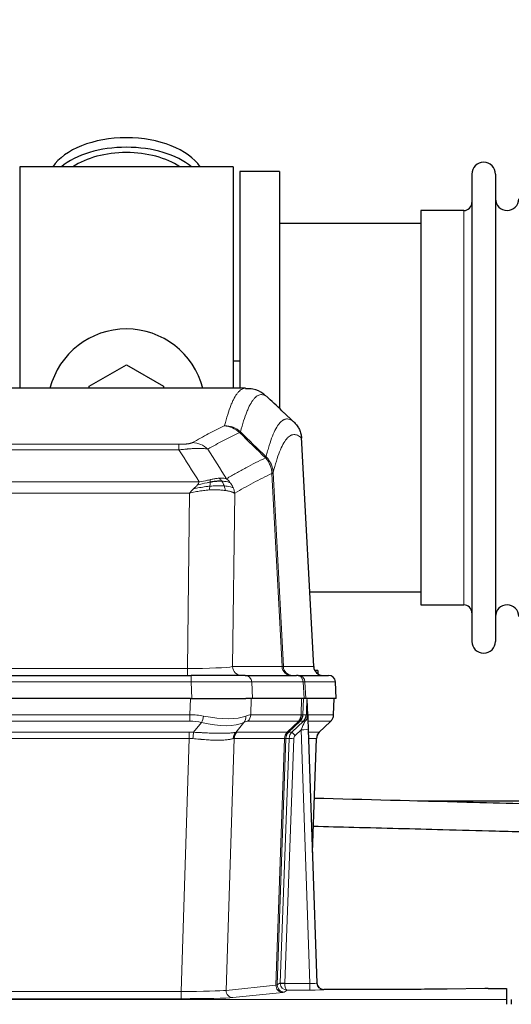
# Model space of a CAD drawing. Header units: inches. Extents: x 0 to 17820, y -10 to 12600.
# Tile 62 of 117: x 3944 to 4156, y 10429 to 10854. Entities that reach past the tile are written whole.
import ezdxf

# ---------------------------------------------------------------- set-up
doc = ezdxf.new("R2010")
doc.units = ezdxf.units.IN
doc.layers.add('1', color=7, linetype='Continuous', true_color=0xffffff)
doc.layers.add('254', color=7, linetype='Continuous', true_color=0xffffff)
doc.styles.add('latin_extended', font='simplex.shx')
doc.dimstyles.get("Standard").update_dxf_attribs({"dimtxt": 0.18, "dimasz": 0.18, "dimexe": 0.18, "dimexo": 0.0625, "dimgap": 0.09, "dimtad": 0, "dimtih": 1, "dimtoh": 1, "dimdec": 4, "dimzin": 0, "dimdsep": 46, "dimtxsty": 'Standard', "dimcen": 0.09, "dimadec": 0, "dimazin": 0, "dimtfac": 1, "dimtdec": 4, "dimtofl": 0, "dimtmove": 0, "dimatfit": 3, "dimfxl": 1, "dimtolj": 1, "dimtzin": 0, "dimarcsym": 0})

# ---------------------------------------------------------------- blocks, each defined once
blk = doc.blocks.new('_U3')
at = {"layer": '254', "color": 3, "linetype": 'Continuous', "lineweight": 13, "transparency": 16777216}
for p, q in [((3912.93, 9280.7), (3912.93, 11785.66)), ((3546.09, 9280.7), (3942.93, 9280.7)), ((3912.93, 9175.7), (3912.93, 8778.65)), ((5283.09, 8673.65), (3882.93, 8673.65))]:
    blk.add_line(p, q, dxfattribs=at)
at = {"layer": '254', "color": 3, "transparency": 16777216}
for points in [[(3930.43, 9175.7), (3895.43, 9175.7), (3912.93, 9280.7)], [(3895.43, 8778.65), (3930.43, 8778.65), (3912.93, 8673.65)]]:
    blk.add_solid(points, dxfattribs=at)
at = {"layer": 'Defpoints', "color": 0, "transparency": 16777216}
for p in [(3516.09, 9280.7), (3912.93, 8673.65), (5313.09, 8673.65)]:
    blk.add_point(p, dxfattribs=at)
at = {"layer": '254', "color": 2, "lineweight": 13, "transparency": 16777216, "insert": (3755.43, 11463.16), "char_height": 105, "attachment_point": 1, "rotation": 90, "style": 'latin_extended'}
blk.add_mtext('\\A1;607', dxfattribs=at)

msp = doc.modelspace()

# ---------------------------------------------------------------- linework, layer by layer
at = {"layer": '1', "color": 2, "linetype": 'Continuous', "lineweight": 25}
for p, q in [((3944.09, 10790.649), (3944.09, 10695.049)), ((4036.09, 10790.649), (3944.09, 10790.649)), ((4036.09, 10790.649), (4036.09, 10695.049)), ((4056.09, 10788.649), (4039.09, 10788.649)), ((4039.09, 10788.649), (4039.09, 10695.051)), ((4056.09, 10788.649), (4056.09, 10686.649)), ((4139.09, 10787.549), (4139.09, 10585.749)), ((4149.29, 10787.549), (4149.29, 10585.749)), ((4117.09, 10771.799), (4117.09, 10601.499)), ((4135.59, 10771.799), (4117.09, 10771.799)), ((4117.095, 10766.149), (4056.09, 10766.149)), ((3974.09, 10695.887), (3990.09, 10705.124)), ((3990.09, 10705.124), (4006.09, 10695.887)), ((4039.082, 10706.768), (4036.076, 10706.768)), ((4041.443, 10695.044), (3778.736, 10695.044)), ((3974.09, 10695.044), (3974.09, 10695.887)), ((4006.09, 10695.887), (4006.09, 10695.044)), ((4070.865, 10574.832), (4065.594, 10673.968)), ((4069.151, 10607.149), (4117.095, 10607.149)), ((4117.09, 10601.499), (4135.59, 10601.499)), ((3802.179, 10571.044), (4018, 10571.044)), ((4041.255, 10571.044), (4018, 10571.044)), ((4041.255, 10571.044), (4063.429, 10571.044)), ((4064.126, 10571.044), (4063.429, 10571.044)), ((4064.126, 10571.044), (4077.237, 10571.044)), ((4072.59, 10573.149), (4071.337, 10573.149)), ((4072.59, 10573.149), (4072.59, 10571.75)), ((4080.628, 10561.044), (4080.247, 10568.203)), ((4017.701, 10561.044), (3802.478, 10561.044)), ((4017.701, 10561.044), (4041.56, 10561.044)), ((4044.455, 10561.044), (4041.56, 10561.044)), ((4066.709, 10561.044), (4044.455, 10561.044)), ((4067.494, 10561.044), (4066.709, 10561.044)), ((4080.611, 10561.044), (4067.494, 10561.044)), ((4068.301, 10553.883), (4068.074, 10560.613)), ((4079.439, 10554.034), (4079.687, 10561.044)), ((4068.302, 10553.833), (4068.301, 10553.883)), ((4073.289, 10546.52), (4078.026, 10551.029)), ((4068.51, 10547.566), (4072.199, 10438.189)), ((4070.298, 10494.541), (4072.077, 10543.815)), ((4239.07, 10516.768), (4115.656, 10516.768)), ((4072.199, 10438.189), (4072.206, 10438.055)), ((4105.089, 10435.423), (4075.187, 10435.423)), ((4144.633, 10435.832), (4128.469, 10435.587)), ((4146.132, 10435.843), (4154.089, 10435.843)), ((4154.089, 10435.843), (4154.089, 10431.069)), ((4154.089, 10431.069), (4154.089, 10429)), ((4156.089, 10431.069), (4156.089, 10429))]:
    msp.add_line(p, q, dxfattribs=at)
at = {"layer": '1', "color": 110, "linetype": 'Continuous', "lineweight": 13}
for p, q in [((4135.59, 10771.799), (4135.59, 10601.499)), ((4070.853, 10574.835), (4065.605, 10673.53)), ((3807.418, 10670.837), (4012.761, 10670.837)), ((4012.761, 10668.421), (4012.761, 10670.837)), ((4012.761, 10668.421), (3807.418, 10668.421)), ((4057.206, 10574.835), (4052.854, 10658.227)), ((4053.41, 10658.703), (4057.787, 10574.835)), ((3798.687, 10654.59), (4021.492, 10654.59)), ((4017.379, 10649.692), (3802.8, 10649.692)), ((4016.411, 10574.009), (4017.379, 10649.692)), ((4036.811, 10649.682), (4035.854, 10574.835)), ((3803.768, 10574.009), (4016.411, 10574.009)), ((4016.411, 10571.044), (4016.411, 10574.009)), ((4018, 10571.044), (4018, 10568.201)), ((4035.854, 10574.835), (4057.206, 10574.835)), ((4057.787, 10574.835), (4070.853, 10574.835)), ((4018, 10568.201), (3802.179, 10568.201)), ((4018.293, 10561.044), (4018, 10568.201)), ((4044.162, 10568.201), (4044.455, 10561.044)), ((4066.336, 10568.201), (4044.162, 10568.201)), ((4066.709, 10561.044), (4066.336, 10568.201)), ((4067.12, 10568.201), (4067.494, 10561.044)), ((4080.231, 10568.201), (4067.12, 10568.201)), ((4080.611, 10561.044), (4080.231, 10568.201)), ((4017.51, 10554.05), (4017.701, 10561.044)), ((4043.883, 10561.044), (4043.692, 10554.05)), ((4065.44, 10554.05), (4065.683, 10561.044)), ((4066.468, 10561.044), (4066.225, 10554.05)), ((4079.423, 10554.05), (4079.671, 10561.044)), ((3802.669, 10554.05), (4017.51, 10554.05)), ((4017.51, 10551.312), (4017.51, 10554.05)), ((4043.692, 10554.05), (4065.44, 10554.05)), ((4066.225, 10554.05), (4067.686, 10554.05)), ((4068.295, 10554.05), (4079.423, 10554.05)), ((4017.51, 10551.312), (3802.669, 10551.312)), ((4019.081, 10546.485), (4022.534, 10550.754)), ((4040.733, 10550.754), (4037.24, 10546.436)), ((4064.257, 10551.312), (4042.51, 10551.312)), ((4059.477, 10546.504), (4064.423, 10551.3)), ((4064.969, 10551.3), (4060.077, 10546.556)), ((4061.514, 10546.562), (4066.441, 10551.312)), ((4066.441, 10551.312), (4065.007, 10551.312)), ((4078.205, 10551.312), (4068.385, 10551.312)), ((4073.297, 10546.539), (4078.11, 10551.12)), ((3803.011, 10546.562), (4017.168, 10546.562)), ((4017.168, 10543.824), (4017.168, 10546.562)), ((4037.743, 10546.504), (4059.477, 10546.504)), ((4060.102, 10546.562), (4061.514, 10546.562)), ((4065.512, 10547.569), (4062.902, 10545.054)), ((4069.206, 10438.028), (4065.512, 10547.569)), ((4068.544, 10546.562), (4073.284, 10546.562)), ((4017.168, 10543.824), (3803.011, 10543.824)), ((4013.694, 10434.538), (4017.168, 10543.824)), ((4036.561, 10543.783), (4033.103, 10435.007)), ((4058.295, 10543.783), (4036.561, 10543.783)), ((4054.588, 10437.254), (4058.301, 10543.783)), ((4058.884, 10543.827), (4055.174, 10437.368)), ((4056.402, 10438.265), (4060.294, 10543.827)), ((4062.291, 10543.686), (4058.4, 10438.124)), ((4060.294, 10543.827), (4058.884, 10543.827)), ((4072.066, 10543.827), (4068.636, 10543.827)), ((4070.293, 10494.714), (4072.066, 10543.827)), ((4033.103, 10435.007), (4054.588, 10437.254)), ((4055.174, 10437.368), (4056.402, 10438.265)), ((4059.364, 10435.134), (4058.17, 10434.262)), ((4058.401, 10438.028), (4069.206, 10438.028)), ((4069.206, 10435.134), (4059.364, 10435.134)), ((4069.206, 10438.028), (4069.206, 10435.134)), ((4075.187, 10435.423), (4075.197, 10435.291)), ((3666.089, 10431.069), (4154.089, 10431.069)), ((3806.485, 10434.538), (4013.694, 10434.538)), ((4013.694, 10431.435), (3806.485, 10431.435)), ((4013.694, 10434.538), (4013.694, 10431.435)), ((4057.497, 10434.137), (4036.012, 10431.89))]:
    msp.add_line(p, q, dxfattribs=at)
at = {"layer": '1', "color": 2, "linetype": 'Continuous', "lineweight": 25}
for centre, radius, start, end in [((4144.19, 10787.549), 5.1, 0, 180), ((4135.59, 10775.299), 3.5, 270, 0), ((4154.29, 10776.799), 5, 180, 0), ((3990.09, 10686.649), 34, 14.29875, 165.70125), ((4135.59, 10597.999), 3.5, 0, 90), ((4154.29, 10596.499), 5, 0, 180), ((4144.19, 10585.749), 5.1, 180, 0), ((4074.86, 10575.044), 4, 182.9487, 270), ((4077.251, 10568.044), 3, 3.83197, 90)]:
    msp.add_arc(centre, radius, start, end, dxfattribs=at)
for centre, major_axis, ratio, start_param, end_param in [((3990.09, 10783.719), (34, 0), 0.5735764, 0.3633693, 2.7782723), ((3990.09, 10779.623), (34, 0), 0.5735764, 0.6009523, 2.5406894), ((3990.09, 10779.623), (-30, 0), 0.5735764, 4.712389, 5.5877152), ((3990.09, 10779.623), (-30, 0), 0.5735764, 3.8370627, 4.712389), ((4068.51, 10547.74), (-0.227, 6.726), 0.0008736, 0.4374328, 1.5967123), ((4075.333, 10553.998), (3.174, -2.434), 0.9869112, 6.1322815, 6.2830018), ((4076.074, 10543.662), (-3.886, 0.947), 0.998973, 5.7186048, 6.4862172), ((4075.186, 10438.427), (-0.15, 3), 0.998739, 1.5545356, 3.0917055), ((4146.135, 10435.764), (-3, 0), 0.0262223, 4.7133912, 5.2365954)]:
    msp.add_ellipse(centre, major_axis=major_axis, ratio=ratio, start_param=start_param, end_param=end_param, dxfattribs=at)
at = {"layer": '1', "color": 110, "linetype": 'Continuous', "lineweight": 13}
for centre, major_axis, ratio, start_param, end_param in [((4032.269, 10668.827), (-4.281, 9.037), 0.9659395, 5.0815715, 5.8272089), ((4032.456, 10668.987), (-9.695, 2.45), 0.9931439, 4.2008878, 4.9582972), ((4018.608, 10661.681), (4.97, -8.677), 0.9635717, 1.8622888, 2.6052468), ((4016.491, 10575.044), (20.002, 0.052), 0.0517476, 4.708281, 6.0295934), ((4039.73, 10575.044), (0, 4), 0.9702957, 1.6231562, 3.1415927), ((4041.255, 10568.044), (0, -3), 0.9702957, 1.6231562, 3.1415927), ((4061.082, 10575.044), (0, -4), 0.9702957, 4.7647489, 6.2831853), ((4037.761, 10575.044), (-20.038, 0.208), 0.001459, 2.8976729, 3.1068244), ((4061.779, 10575.044), (0, -4), 0.9993908, 4.7647489, 6.2831853), ((4063.429, 10568.044), (0, -3), 0.9702957, 1.6231562, 3.1415927), ((4064.126, 10568.044), (0, -3), 0.9993908, 1.6231562, 3.1415927), ((4074.845, 10575.044), (0, -4), 0.9993908, 4.7647489, 6.2831853), ((4077.237, 10568.044), (0, -3), 0.9993908, 1.6231562, 3.1415927), ((4017.948, 10568.044), (27.018, 0.123), 0.0058026, 0.2445567, 1.5688664), ((4040.108, 10568.044), (27.029, 0.156), 0.000812, 0.0348973, 0.2440488), ((4016.861, 10531.19), (26.983, 1.545), 0.8452785, 1.2775604, 1.4983912), ((4016.861, 10531.19), (27.492, 22.639), 0.1155218, 0.1441436, 0.3649744), ((4039.813, 10554.19), (0, -4), 0.9702957, 0.7679449, 1.5358897), ((4061.561, 10554.19), (0, -4), 0.9702957, 0.7679449, 1.5358897), ((4061.727, 10554.178), (-0.603, -3.954), 0.9772749, 0.9153799, 1.6837369), ((4062.192, 10554.178), (1.703, -3.619), 0.9971774, 0.3287851, 1.0971421), ((4062.23, 10554.19), (0, -4), 0.9993908, 0.7679449, 1.5358897), ((4038.43, 10531.19), (27.661, 22.629), 0.117212, 0.1096857, 0.1416659), ((4039.58, 10564.279), (-26.658, 10.191), 0.0473724, 2.9456198, 3.0909709), ((4038.43, 10531.19), (27.808, 22.856), 0.0163197, 0.0204946, 0.0524748), ((4069.684, 10553.98), (-1.999, 0.077), 0.1036431, 0.0350743, 0.8106069), ((4075.428, 10554.19), (0, 4), 0.9993908, 3.9095375, 4.6774824), ((4016.861, 10528.312), (16.721, 16.271), 0.9721633, 0.5640915, 0.7849223), ((4022.534, 10553.631), (-0.881, -3.902), 0.2224052, 0.7930597, 1.5799958), ((4017.764, 10564.279), (-25.873, 10.634), 0.4068526, 1.919368, 2.8032049), ((4017.764, 10564.279), (-26.677, 8.186), 0.3267204, 1.882912, 2.7667489), ((4038.037, 10553.631), (1.736, -3.604), 0.8689501, 0.3464596, 1.1333957), ((4019.557, 10528.312), (23.46, 22.829), 0.1194803, 0.122173, 0.3430038), ((4041.126, 10528.312), (23.636, 22.829), 0.1185163, 0.0901183, 0.1220985), ((4039.58, 10564.279), (-25.449, 12.923), 0.0600246, 2.9512599, 3.096611), ((4041.207, 10528.312), (23.81, 22.997), 0.0168485, 0.0174428, 0.0494228), ((4065.512, 10547.639), (1.856, 4.567), 0.0053314, 4.6992705, 5.4949999), ((4063.665, 10554.19), (3.533, 1.889), 0.9978057, 4.9883772, 5.1348775), ((4067.83, 10549.873), (1.388, -1.44), 0.0242285, 3.1658454, 3.9417885), ((4068.416, 10550.528), (1.583, -1.222), 0.0276319, 3.169255, 3.9405385), ((4054.389, 10528.312), (23.826, 22.996), 0.016839, 6.1714068, 6.3006297), ((4016.379, 10522.562), (17.528, 16.98), 0.9676454, 0.704997, 0.7848445), ((4019.081, 10543.608), (0.32, 3.987), 0.0824896, 0.7712526, 1.5399639), ((4039.936, 10543.559), (-0.926, 3.891), 0.9457602, 0.5436933, 1.3082514), ((4040.439, 10543.626), (0, 4), 0.9702957, 0.7679449, 1.5315264), ((4013.677, 10522.395), (24.592, 23.931), 0.1189226, 0.1216051, 0.1966231), ((4062.173, 10543.626), (0, 4), 0.9702957, 0.7679449, 1.5315264), ((4062.179, 10543.626), (-0.019, 4), 0.9702844, 0.7633847, 1.5270253), ((4062.854, 10543.679), (-1.442, 3.731), 0.998056, 0.3995344, 1.1665625), ((4062.879, 10543.685), (0, 4), 0.9993908, 0.7679449, 1.5351916), ((4035.266, 10522.546), (24.847, 24.013), 0.0168512, 0.0174347, 0.0398884), ((4064.291, 10543.685), (2.83, 2.828), 0.9993905, 1.5533428, 2.3205896), ((4062.902, 10545.124), (1.388, -1.44), 0.0242285, 3.1658454, 4.7375178), ((4065.512, 10547.465), (2.998, 0.101), 0.0348797, 6.2820091, 7.8528054), ((4076.061, 10543.685), (0, -4), 0.9993908, 3.9095375, 4.6767843), ((4048.416, 10522.545), (24.879, 24.014), 0.016827, 6.2565923, 6.3006169), ((4016.379, 10519.684), (2.819, 24.028), 0.8253154, 0.0219437, 0.1017912), ((4016.373, 10519.517), (20.559, 24.143), 0.1188179, 0.0965282, 0.1715462), ((4038.043, 10519.668), (20.848, 24.156), 0.0182439, 0.012207, 0.0346605), ((4062.291, 10543.756), (1.999, -0.074), 0.0348758, 3.1764983, 4.7136745), ((4064.291, 10543.615), (1.703, 1.052), 0.998638, 1.7848011, 2.5520479), ((4051.193, 10519.668), (20.882, 24.158), 0.0154016, 6.2548756, 6.2989002), ((4013.688, 10435.036), (20.013, 0.095), 0.0248544, 4.7125895, 6.0379715), ((4036.012, 10434.889), (0.312, -2.984), 0.969741, 4.5720353, 6.175756), ((4057.497, 10437.136), (0.312, -2.984), 0.969741, 4.5720353, 6.175756), ((4035.171, 10437.282), (20.016, 0.105), 0.0266879, 6.037898, 6.2472222), ((4058.17, 10437.261), (1.769, -2.423), 0.9990158, 4.0464368, 5.6519121), ((4059.4, 10438.159), (0.383, 2.976), 0.9995819, 1.6634693, 1.7592348), ((4058.4, 10438.194), (1.999, -0.074), 0.0348758, 3.1764983, 4.7136745), ((4058.401, 10438.098), (-1.997, -0.118), 0.0348391, 0.0373692, 1.5687431), ((4059.364, 10438.133), (-0.98, 2.84), 0.9849493, 1.294853, 2.8045628), ((4059.4, 10438.089), (0.606, 0.798), 0.9977275, 2.1838908, 2.2796563), ((4059.364, 10438.133), (-0.028, 3), 0.3214645, 1.6026847, 3.1123946), ((4069.194, 10438.29), (-3.005, 0.103), 0.0869619, 1.577888, 3.1486843), ((4069.194, 10435.291), (-6.003, 0), 0.0262109, 1.5728579, 3.1436542), ((4075.197, 10438.29), (-2.991, -0.235), 0.9996552, 0.0000105, 1.4923863), ((4013.688, 10432.037), (-23.012, 0), 0.0261647, 1.5710736, 2.8964556), ((4035.171, 10434.283), (23.014, 0), 0.0261612, 6.0380559, 6.2473801)]:
    msp.add_ellipse(centre, major_axis=major_axis, ratio=ratio, start_param=start_param, end_param=end_param, dxfattribs=at)
for points, knots in [([(4032.456, 10678.923), (4032.894, 10680.662), (4033.784, 10683.858), (4034.705, 10686.493), (4035.407, 10688.258), (4035.643, 10688.811), (4036.119, 10689.847), (4036.359, 10690.33), (4037.084, 10691.673), (4037.575, 10692.428), (4038.199, 10693.195), (4038.324, 10693.34), (4038.575, 10693.611), (4038.954, 10693.992), (4039.336, 10694.294), (4040.107, 10694.791), (4040.72, 10695.015), (4041.343, 10695.044), (4041.436, 10695.044)], [0, 0, 0, 0, 0.1619138, 0.3238276, 0.3238276, 0.4047846, 0.4047846, 0.4857415, 0.4857415, 0.6476553, 0.6476553, 0.6881337, 0.6881337, 0.7286122, 0.8095691, 0.8095691, 0.9714829, 1, 1, 1, 1]), ([(4051.298, 10690.897), (4050.74, 10691.41), (4049.638, 10692.154), (4048.028, 10692.425), (4046.985, 10692.043), (4046.213, 10691.545), (4045.83, 10691.244), (4045.451, 10690.863), (4045.199, 10690.591), (4045.074, 10690.447), (4044.45, 10689.68), (4043.958, 10688.925), (4043.231, 10687.583), (4042.991, 10687.1), (4042.515, 10686.065), (4042.279, 10685.512), (4041.576, 10683.748), (4040.654, 10681.116), (4039.762, 10677.922), (4039.324, 10676.184)], [0, 0, 0, 0, 0.125, 0.25, 0.375, 0.375, 0.4375, 0.46875, 0.46875, 0.5, 0.5, 0.625, 0.625, 0.6875, 0.6875, 0.75, 0.75, 0.875, 1, 1, 1, 1]), ([(4050.321, 10665.469), (4050.377, 10665.692), (4050.433, 10665.912), (4050.545, 10666.349), (4050.713, 10666.996), (4051.109, 10668.459), (4051.452, 10669.631), (4052.145, 10671.865), (4053.086, 10674.552), (4054.544, 10677.71), (4055.548, 10679.232), (4056.122, 10679.925), (4056.186, 10679.999), (4056.314, 10680.144), (4056.507, 10680.354), (4056.958, 10680.797), (4057.35, 10681.094), (4057.678, 10681.296), (4057.744, 10681.335), (4057.876, 10681.406), (4058.074, 10681.507), (4058.539, 10681.694), (4058.942, 10681.772), (4059.754, 10681.819), (4060.851, 10681.589), (4061.979, 10680.775), (4062.55, 10680.221)], [0, 0, 0, 0, 0.015625, 0.015625, 0.03125, 0.0625, 0.125, 0.125, 0.25, 0.375, 0.5, 0.5, 0.515625, 0.515625, 0.53125, 0.5625, 0.625, 0.625, 0.640625, 0.640625, 0.65625, 0.6875, 0.75, 0.75, 0.875, 1, 1, 1, 1]), ([(4018.608, 10671.587), (4019.742, 10672.239), (4020.877, 10672.878), (4023.149, 10674.128), (4024.287, 10674.739), (4027.702, 10676.533), (4029.984, 10677.674), (4032.269, 10678.761)], [0, 0, 0, 0, 0.25, 0.25, 0.5, 0.5, 1, 1, 1, 1]), ([(4032.456, 10678.923), (4032.45, 10678.896), (4032.431, 10678.869), (4032.368, 10678.815), (4032.325, 10678.788), (4032.269, 10678.761)], [0, 0, 0, 0, 0.5, 0.5, 1, 1, 1, 1]), ([(4038.865, 10675.945), (4036.577, 10674.856), (4034.293, 10673.713), (4030.874, 10671.917), (4029.735, 10671.305), (4027.46, 10670.054), (4026.323, 10669.415), (4025.188, 10668.762)], [0, 0, 0, 0, 0.5, 0.5, 0.75, 0.75, 1, 1, 1, 1]), ([(4065.605, 10673.53), (4065.036, 10674.076), (4063.911, 10674.875), (4062.817, 10675.092), (4062.008, 10675.037), (4061.606, 10674.955), (4061.142, 10674.763), (4060.944, 10674.661), (4060.813, 10674.588), (4060.747, 10674.549), (4060.419, 10674.345), (4060.029, 10674.044), (4059.579, 10673.598), (4059.387, 10673.387), (4059.259, 10673.241), (4059.196, 10673.166), (4058.623, 10672.47), (4057.622, 10670.943), (4056.167, 10667.782), (4054.761, 10663.751), (4053.855, 10660.483), (4053.41, 10658.703)], [0, 0, 0, 0, 0.125, 0.25, 0.25, 0.3125, 0.34375, 0.359375, 0.359375, 0.375, 0.375, 0.4375, 0.46875, 0.484375, 0.484375, 0.5, 0.5, 0.625, 0.75, 0.875, 1, 1, 1, 1]), ([(4018.608, 10671.587), (4018.587, 10671.575), (4018.565, 10671.563), (4018.519, 10671.539), (4018.494, 10671.527), (4018.419, 10671.491), (4018.365, 10671.467), (4018.247, 10671.42), (4018.183, 10671.397), (4018.047, 10671.352), (4017.973, 10671.329), (4017.816, 10671.284), (4017.732, 10671.262), (4017.597, 10671.23), (4017.55, 10671.219), (4017.454, 10671.198), (4017.404, 10671.187), (4017.25, 10671.156), (4017.142, 10671.136), (4016.914, 10671.097), (4016.794, 10671.079), (4016.605, 10671.052), (4016.508, 10671.038), (4016.407, 10671.026), (4016.339, 10671.017), (4016.304, 10671.013), (4016.129, 10670.993), (4015.985, 10670.978), (4015.538, 10670.935), (4015.221, 10670.912), (4014.801, 10670.888), (4014.716, 10670.883), (4014.543, 10670.875), (4014.456, 10670.871), (4014.195, 10670.861), (4014.019, 10670.855), (4013.664, 10670.846), (4013.485, 10670.843), (4013.125, 10670.838), (4012.943, 10670.837), (4012.761, 10670.837)], [0, 0, 0, 0, 0.03125, 0.03125, 0.0625, 0.0625, 0.125, 0.125, 0.1875, 0.1875, 0.25, 0.25, 0.3125, 0.3125, 0.34375, 0.34375, 0.375, 0.375, 0.4375, 0.4375, 0.5, 0.5, 0.53125, 0.546875, 0.546875, 0.5625, 0.5625, 0.625, 0.625, 0.75, 0.75, 0.78125, 0.78125, 0.8125, 0.8125, 0.875, 0.875, 0.9375, 0.9375, 1, 1, 1, 1]), ([(4025.188, 10668.762), (4024.89, 10668.817), (4024.564, 10668.865), (4023.851, 10668.945), (4023.464, 10668.977), (4022.836, 10669.012), (4022.564, 10669.024), (4022.279, 10669.032), (4022.164, 10669.035), (4022.106, 10669.037), (4021.93, 10669.041), (4021.811, 10669.043), (4021.209, 10669.05), (4020.7, 10669.046), (4020.028, 10669.029), (4019.891, 10669.025), (4019.684, 10669.018), (4019.615, 10669.016), (4019.475, 10669.01), (4019.405, 10669.008), (4019.053, 10668.993), (4018.766, 10668.979), (4017.89, 10668.93), (4017.285, 10668.888), (4016.582, 10668.83), (4016.503, 10668.823), (4016.345, 10668.809), (4016.266, 10668.803), (4016.028, 10668.781), (4015.869, 10668.767), (4015.389, 10668.721), (4015.067, 10668.689), (4014.091, 10668.584), (4013.431, 10668.507), (4012.761, 10668.421)], [0, 0, 0, 0, 0.125, 0.125, 0.25, 0.25, 0.3125, 0.328125, 0.328125, 0.34375, 0.34375, 0.375, 0.375, 0.5, 0.5, 0.53125, 0.53125, 0.546875, 0.546875, 0.5625, 0.5625, 0.625, 0.625, 0.75, 0.75, 0.765625, 0.765625, 0.78125, 0.78125, 0.8125, 0.8125, 0.875, 0.875, 1, 1, 1, 1]), ([(4033.255, 10655.968), (4034.653, 10656.801), (4036.052, 10657.615), (4038.855, 10659.2), (4040.257, 10659.972), (4044.471, 10662.227), (4047.287, 10663.647), (4050.109, 10664.986)], [0, 0, 0, 0, 0.25, 0.25, 0.5, 0.5, 1, 1, 1, 1]), ([(4050.321, 10665.469), (4050.3, 10665.421), (4050.284, 10665.345), (4050.226, 10665.172), (4050.184, 10665.075), (4050.109, 10664.986)], [0, 0, 0, 0, 0.5, 0.5, 1, 1, 1, 1]), ([(4050.109, 10664.986), (4050.517, 10664.542), (4050.89, 10664.057), (4051.549, 10663.019), (4051.834, 10662.467), (4052.306, 10661.315), (4052.491, 10660.714), (4052.755, 10659.486), (4052.833, 10658.858), (4052.854, 10658.227)], [0, 0, 0, 0, 0.25, 0.25, 0.5, 0.5, 0.75, 0.75, 1, 1, 1, 1]), ([(4050.321, 10665.469), (4050.51, 10665.277), (4050.912, 10664.871), (4051.477, 10664.164), (4052.032, 10663.331), (4052.648, 10662.15), (4053.207, 10660.6), (4053.342, 10659.335), (4053.41, 10658.703)], [0, 0, 0, 0, 0.1064395, 0.2252974, 0.3565726, 0.5002636, 0.7501339, 1, 1, 1, 1]), ([(4030.079, 10656.229), (4029.93, 10656.216), (4029.779, 10656.201), (4029.164, 10656.13), (4028.685, 10656.055), (4027.691, 10655.874), (4027.176, 10655.767), (4026.469, 10655.613), (4026.29, 10655.574), (4026.11, 10655.534)], [0, 0, 0, 0, 0.125, 0.125, 0.5, 0.5, 0.875, 0.875, 1, 1, 1, 1]), ([(4033.255, 10655.968), (4032.562, 10656.192), (4031.796, 10656.286), (4030.669, 10656.271), (4030.378, 10656.255), (4030.079, 10656.229)], [0, 0, 0, 0, 0.75, 0.75, 1, 1, 1, 1]), ([(4031.304, 10654.907), (4031.205, 10655.057), (4031.104, 10655.198), (4030.847, 10655.527), (4030.69, 10655.701), (4030.379, 10656.001), (4030.226, 10656.128), (4030.079, 10656.229)], [0, 0, 0, 0, 0.25, 0.25, 0.625, 0.625, 1, 1, 1, 1]), ([(4034.962, 10654.161), (4034.839, 10654.327), (4034.711, 10654.49), (4034.379, 10654.887), (4034.168, 10655.117), (4033.726, 10655.557), (4033.495, 10655.768), (4033.255, 10655.968)], [0, 0, 0, 0, 0.25, 0.25, 0.625, 0.625, 1, 1, 1, 1]), ([(4052.854, 10658.227), (4050.168, 10656.951), (4047.488, 10655.602), (4043.478, 10653.465), (4042.142, 10652.735), (4039.475, 10651.236), (4038.142, 10650.468), (4036.811, 10649.682)], [0, 0, 0, 0, 0.5, 0.5, 0.75, 0.75, 1, 1, 1, 1]), ([(4053.41, 10658.703), (4053.403, 10658.685), (4053.377, 10658.614), (4053.27, 10658.503), (4053.077, 10658.369), (4052.923, 10658.271), (4052.854, 10658.227)], [0, 0, 0, 0, 0.1283244, 0.5000876, 0.7752121, 1, 1, 1, 1]), ([(4018.95, 10651.528), (4019.16, 10651.73), (4019.453, 10652.012), (4019.9, 10652.425), (4020.253, 10652.764), (4020.506, 10653.026), (4020.622, 10653.147)], [0, 0, 0, 0, 0.3659786, 0.5111863, 0.7766492, 1, 1, 1, 1]), ([(4026.092, 10652.759), (4025.514, 10652.705), (4024.926, 10652.64), (4022.552, 10652.327), (4020.723, 10651.98), (4018.95, 10651.528)], [0, 0, 0, 0, 0.25, 0.25, 1, 1, 1, 1]), ([(4020.622, 10653.147), (4020.855, 10653.407), (4021.277, 10653.879), (4021.426, 10654.37), (4021.492, 10654.59)], [0, 0, 0, 0, 0.5515604, 1, 1, 1, 1]), ([(4026.26, 10654.501), (4025.803, 10654.423), (4025.339, 10654.335), (4023.468, 10653.945), (4022.032, 10653.569), (4020.622, 10653.147)], [0, 0, 0, 0, 0.25, 0.25, 1, 1, 1, 1]), ([(4026.11, 10655.534), (4025.75, 10655.453), (4025.383, 10655.37), (4023.889, 10655.036), (4022.713, 10654.779), (4021.492, 10654.59)], [0, 0, 0, 0, 0.25, 0.25, 1, 1, 1, 1]), ([(4025.777, 10651.108), (4025.81, 10651.271), (4025.85, 10651.457), (4025.931, 10651.859), (4025.974, 10652.076), (4026.042, 10652.451), (4026.068, 10652.604), (4026.092, 10652.759)], [0, 0, 0, 0, 0.375, 0.375, 0.75, 0.75, 1, 1, 1, 1]), ([(4026.092, 10652.759), (4026.104, 10652.836), (4026.115, 10652.914), (4026.16, 10653.224), (4026.189, 10653.455), (4026.233, 10653.9), (4026.248, 10654.113), (4026.258, 10654.375), (4026.26, 10654.439), (4026.26, 10654.501)], [0, 0, 0, 0, 0.125, 0.125, 0.5, 0.5, 0.875, 0.875, 1, 1, 1, 1]), ([(4032.29, 10652.844), (4032.072, 10652.862), (4031.849, 10652.878), (4030.93, 10652.93), (4030.189, 10652.946), (4028.624, 10652.927), (4027.801, 10652.892), (4026.667, 10652.809), (4026.381, 10652.786), (4026.092, 10652.759)], [0, 0, 0, 0, 0.125, 0.125, 0.5, 0.5, 0.875, 0.875, 1, 1, 1, 1]), ([(4026.26, 10654.501), (4026.262, 10654.625), (4026.26, 10654.741), (4026.247, 10655.006), (4026.231, 10655.143), (4026.183, 10655.372), (4026.151, 10655.465), (4026.11, 10655.534)], [0, 0, 0, 0, 0.25, 0.25, 0.625, 0.625, 1, 1, 1, 1]), ([(4034.962, 10654.161), (4034.263, 10654.492), (4033.393, 10654.717), (4032.032, 10654.868), (4031.675, 10654.894), (4031.304, 10654.907)], [0, 0, 0, 0, 0.75, 0.75, 1, 1, 1, 1]), ([(4032.29, 10652.844), (4032.259, 10652.935), (4032.226, 10653.026), (4032.092, 10653.389), (4031.979, 10653.662), (4031.73, 10654.187), (4031.593, 10654.44), (4031.402, 10654.755), (4031.353, 10654.832), (4031.304, 10654.907)], [0, 0, 0, 0, 0.125, 0.125, 0.5, 0.5, 0.875, 0.875, 1, 1, 1, 1]), ([(4032.78, 10650.883), (4032.708, 10651.283), (4032.609, 10651.777), (4032.407, 10652.483), (4032.351, 10652.663), (4032.29, 10652.844)], [0, 0, 0, 0, 0.75, 0.75, 1, 1, 1, 1]), ([(4036.172, 10652.02), (4035.56, 10652.306), (4034.664, 10652.546), (4033.134, 10652.763), (4032.724, 10652.808), (4032.29, 10652.844)], [0, 0, 0, 0, 0.75, 0.75, 1, 1, 1, 1]), ([(4036.172, 10652.02), (4036.133, 10652.115), (4036.093, 10652.209), (4035.925, 10652.581), (4035.786, 10652.856), (4035.483, 10653.393), (4035.319, 10653.654), (4035.083, 10653.994), (4035.023, 10654.078), (4034.962, 10654.161)], [0, 0, 0, 0, 0.125, 0.125, 0.5, 0.5, 0.875, 0.875, 1, 1, 1, 1]), ([(4036.811, 10649.682), (4036.727, 10650.279), (4036.585, 10650.871), (4036.322, 10651.641), (4036.25, 10651.832), (4036.172, 10652.02)], [0, 0, 0, 0, 0.75, 0.75, 1, 1, 1, 1]), ([(4017.379, 10649.692), (4017.502, 10649.872), (4017.778, 10650.277), (4018.311, 10650.888), (4018.724, 10651.302), (4018.95, 10651.528)], [0, 0, 0, 0, 0.2664231, 0.5992998, 1, 1, 1, 1]), ([(4025.777, 10651.108), (4025.37, 10651.079), (4024.564, 10651.021), (4023.331, 10650.886), (4022.107, 10650.717), (4020.894, 10650.513), (4019.7, 10650.274), (4018.529, 10650.005), (4017.76, 10649.795), (4017.379, 10649.692)], [0, 0, 0, 0, 0.1523218, 0.3014284, 0.4473536, 0.5901335, 0.7298066, 0.8664141, 1, 1, 1, 1]), ([(4032.78, 10650.883), (4032.471, 10650.925), (4031.864, 10651.007), (4030.881, 10651.096), (4029.878, 10651.156), (4028.858, 10651.187), (4027.831, 10651.189), (4026.809, 10651.166), (4026.117, 10651.127), (4025.777, 10651.108)], [0, 0, 0, 0, 0.1580483, 0.3110147, 0.4589091, 0.6017421, 0.7395257, 0.8722733, 1, 1, 1, 1]), ([(4036.811, 10649.682), (4036.69, 10649.754), (4036.456, 10649.893), (4036.015, 10650.085), (4035.545, 10650.257), (4035.056, 10650.408), (4034.563, 10650.538), (4034.081, 10650.649), (4033.62, 10650.743), (4033.192, 10650.82), (4032.911, 10650.863), (4032.78, 10650.883)], [0, 0, 0, 0, 0.1527923, 0.2951653, 0.4271184, 0.5486511, 0.6597631, 0.7604539, 0.8507236, 0.9305721, 1, 1, 1, 1]), ([(4067.686, 10554.05), (4067.707, 10554.602), (4067.729, 10555.154), (4067.772, 10556.256), (4067.794, 10556.807), (4067.826, 10557.631), (4067.837, 10557.906), (4067.859, 10558.455), (4067.87, 10558.729), (4067.893, 10559.276), (4067.904, 10559.549), (4067.921, 10559.958), (4067.927, 10560.094), (4067.938, 10560.365), (4067.944, 10560.501), (4067.95, 10560.636)], [0, 0, 0, 0, 0.25, 0.25, 0.5, 0.5, 0.625, 0.625, 0.75, 0.75, 0.875, 0.875, 0.9375, 0.9375, 1, 1, 1, 1]), ([(4019.081, 10546.485), (4019.599, 10546.462), (4020.114, 10546.438), (4021.14, 10546.386), (4021.65, 10546.36), (4022.284, 10546.327), (4022.411, 10546.321), (4022.664, 10546.308), (4022.79, 10546.301), (4023.167, 10546.282), (4023.416, 10546.269), (4024.158, 10546.232), (4024.645, 10546.208), (4025.604, 10546.165), (4026.076, 10546.145), (4027.004, 10546.11), (4027.461, 10546.095), (4028.134, 10546.076), (4028.357, 10546.07), (4028.688, 10546.063), (4028.798, 10546.06), (4028.962, 10546.057), (4029.016, 10546.056), (4029.125, 10546.054), (4029.611, 10546.046), (4030.08, 10546.042), (4030.885, 10546.04), (4031.663, 10546.045), (4032.386, 10546.061), (4033.082, 10546.082), (4033.416, 10546.096), (4033.816, 10546.116), (4033.895, 10546.12), (4034.052, 10546.128), (4034.129, 10546.133), (4034.358, 10546.146), (4034.506, 10546.156), (4034.935, 10546.186), (4035.204, 10546.207), (4035.705, 10546.253), (4035.939, 10546.276), (4036.37, 10546.323), (4036.569, 10546.347), (4036.931, 10546.393), (4037.094, 10546.416), (4037.24, 10546.436)], [0, 0, 0, 0, 0.0625, 0.0625, 0.125, 0.125, 0.140625, 0.140625, 0.15625, 0.15625, 0.1875, 0.1875, 0.25, 0.25, 0.3125, 0.3125, 0.375, 0.375, 0.40625, 0.40625, 0.421875, 0.421875, 0.4296875, 0.4296875, 0.4375, 0.5, 0.5, 0.5625, 0.625, 0.625, 0.6875, 0.6875, 0.703125, 0.703125, 0.71875, 0.71875, 0.75, 0.75, 0.8125, 0.8125, 0.875, 0.875, 0.9375, 0.9375, 1, 1, 1, 1]), ([(4036.141, 10543.723), (4035.986, 10543.681), (4035.814, 10543.638), (4035.438, 10543.552), (4035.235, 10543.51), (4034.797, 10543.428), (4034.563, 10543.388), (4034.063, 10543.313), (4033.797, 10543.278), (4033.375, 10543.23), (4033.23, 10543.215), (4033.007, 10543.193), (4032.931, 10543.186), (4032.779, 10543.173), (4032.702, 10543.166), (4032.314, 10543.135), (4031.991, 10543.113), (4031.321, 10543.079), (4030.627, 10543.054), (4029.886, 10543.046), (4029.12, 10543.046), (4028.726, 10543.051), (4028.268, 10543.062), (4028.217, 10543.063), (4028.114, 10543.066), (4028.063, 10543.068), (4027.908, 10543.072), (4027.597, 10543.082), (4027.282, 10543.094), (4026.647, 10543.121), (4026.216, 10543.143), (4025.342, 10543.196), (4024.898, 10543.225), (4023.996, 10543.291), (4023.539, 10543.328), (4022.842, 10543.386), (4022.607, 10543.406), (4022.254, 10543.437), (4022.135, 10543.448), (4021.897, 10543.469), (4021.778, 10543.479), (4021.182, 10543.533), (4020.702, 10543.578), (4019.737, 10543.668), (4019.251, 10543.713), (4018.762, 10543.757)], [0, 0, 0, 0, 0.0625, 0.0625, 0.125, 0.125, 0.1875, 0.1875, 0.25, 0.25, 0.28125, 0.28125, 0.296875, 0.296875, 0.3125, 0.3125, 0.375, 0.375, 0.4375, 0.5, 0.5, 0.5625, 0.5625, 0.5703125, 0.5703125, 0.578125, 0.578125, 0.59375, 0.625, 0.625, 0.6875, 0.6875, 0.75, 0.75, 0.8125, 0.8125, 0.84375, 0.84375, 0.859375, 0.859375, 0.875, 0.875, 0.9375, 0.9375, 1, 1, 1, 1]), ([(4058.863, 10543.823), (4058.827, 10543.809), (4058.762, 10543.799), (4058.574, 10543.785), (4058.452, 10543.783), (4058.301, 10543.783)], [0, 0, 0, 0, 0.5, 0.5, 1, 1, 1, 1])]:
    msp.add_open_spline(points, degree=3, knots=knots, dxfattribs=at)
at = {"layer": '1', "color": 2, "linetype": 'Continuous', "lineweight": 25}
for points, knots in [([(4050.16, 10691.729), (4049.814, 10692.081), (4048.391, 10693.273), (4045.424, 10694.783), (4042.59, 10694.869), (4041.467, 10694.797)], [0, 0, 0, 0, 0.1889149, 0.7020037, 1, 1, 1, 1]), ([(4062.55, 10680.221), (4062.776, 10680.006), (4062.993, 10679.78), (4063.403, 10679.309), (4063.597, 10679.063), (4063.961, 10678.554), (4064.131, 10678.29), (4064.445, 10677.747), (4064.59, 10677.468), (4064.851, 10676.897), (4064.968, 10676.605), (4065.174, 10676.01), (4065.263, 10675.708), (4065.486, 10674.789), (4065.576, 10674.162), (4065.605, 10673.53)], [0, 0, 0, 0, 0.125, 0.125, 0.25, 0.25, 0.375, 0.375, 0.5, 0.5, 0.625, 0.625, 0.75, 0.75, 1, 1, 1, 1]), ([(4031.304, 10654.907), (4031.118, 10654.913), (4030.929, 10654.917), (4030.157, 10654.919), (4029.547, 10654.894), (4028.277, 10654.79), (4027.618, 10654.712), (4026.716, 10654.577), (4026.489, 10654.54), (4026.26, 10654.501)], [0, 0, 0, 0, 0.125, 0.125, 0.5, 0.5, 0.875, 0.875, 1, 1, 1, 1]), ([(4066.833, 10551.749), (4066.85, 10551.77), (4066.866, 10551.792), (4066.899, 10551.836), (4066.914, 10551.858), (4066.961, 10551.924), (4066.992, 10551.968), (4067.079, 10552.101), (4067.133, 10552.19), (4067.233, 10552.371), (4067.28, 10552.463), (4067.344, 10552.603), (4067.365, 10552.65), (4067.404, 10552.745), (4067.423, 10552.792), (4067.476, 10552.935), (4067.508, 10553.031), (4067.564, 10553.226), (4067.588, 10553.324), (4067.63, 10553.525), (4067.647, 10553.626), (4067.666, 10553.783), (4067.672, 10553.835), (4067.681, 10553.942), (4067.684, 10553.996), (4067.686, 10554.05)], [0, 0, 0, 0, 0.03125, 0.03125, 0.0625, 0.0625, 0.125, 0.125, 0.25, 0.25, 0.375, 0.375, 0.4375, 0.4375, 0.5, 0.5, 0.625, 0.625, 0.75, 0.75, 0.875, 0.875, 0.9375, 0.9375, 1, 1, 1, 1]), ([(4067.288, 10551.349), (4067.307, 10551.373), (4067.327, 10551.395), (4067.367, 10551.439), (4067.387, 10551.46), (4067.427, 10551.502), (4067.447, 10551.523), (4067.487, 10551.565), (4067.506, 10551.585), (4067.564, 10551.648), (4067.602, 10551.691), (4067.674, 10551.777), (4067.709, 10551.821), (4067.776, 10551.912), (4067.808, 10551.958), (4067.854, 10552.029), (4067.869, 10552.053), (4067.898, 10552.102), (4067.913, 10552.126), (4067.982, 10552.25), (4068.032, 10552.352), (4068.118, 10552.563), (4068.155, 10552.671), (4068.193, 10552.811), (4068.201, 10552.839), (4068.215, 10552.896), (4068.221, 10552.925), (4068.24, 10553.01), (4068.251, 10553.068), (4068.279, 10553.241), (4068.304, 10553.475), (4068.307, 10553.713), (4068.302, 10553.833)], [0, 0, 0, 0, 0.03125, 0.03125, 0.0625, 0.0625, 0.09375, 0.09375, 0.125, 0.125, 0.1875, 0.1875, 0.25, 0.25, 0.3125, 0.3125, 0.34375, 0.34375, 0.375, 0.375, 0.5, 0.5, 0.625, 0.625, 0.65625, 0.65625, 0.6875, 0.6875, 0.75, 0.75, 0.875, 1, 1, 1, 1]), ([(4078.507, 10551.564), (4078.564, 10551.632), (4078.692, 10551.815), (4078.942, 10552.196), (4079.247, 10552.879), (4079.452, 10553.53), (4079.421, 10553.942), (4079.415, 10553.997)], [0, 0, 0, 0, 0.2255282, 0.4356233, 0.6511466, 0.9537437, 1, 1, 1, 1]), ([(4066.838, 10550.852), (4066.877, 10550.892), (4066.917, 10550.932), (4066.994, 10551.013), (4067.032, 10551.053), (4067.145, 10551.177), (4067.218, 10551.262), (4067.288, 10551.349)], [0, 0, 0, 0, 0.25, 0.25, 0.5, 0.5, 1, 1, 1, 1]), ([(4239.193, 10513.533), (4231.711, 10513.729), (4213.388, 10514.209), (4186.841, 10514.904), (4160.213, 10515.601), (4122.509, 10516.588), (4093.029, 10517.36), (4071.111, 10517.934)], [0, 0, 0, 0, 0.1335307, 0.3270399, 0.4738257, 0.608797, 1, 1, 1, 1]), ([(4070.678, 10505.942), (4076.505, 10505.789), (4095.156, 10505.301), (4121.337, 10504.615), (4151.43, 10503.827), (4180.645, 10503.062), (4210.769, 10502.273), (4231.154, 10501.739), (4239.592, 10501.518)], [0, 0, 0, 0, 0.1034875, 0.3312587, 0.464987, 0.6379465, 0.8501372, 1, 1, 1, 1]), ([(4128.469, 10435.587), (4124.936, 10435.534), (4121.134, 10435.493), (4113.251, 10435.437), (4109.17, 10435.423), (4105.089, 10435.423)], [0, 0, 0, 0, 0.5, 0.5, 1, 1, 1, 1])]:
    msp.add_open_spline(points, degree=3, knots=knots, dxfattribs=at)
for points, degree in [([(4058.04, 10684.501), (4055.793, 10686.633), (4053.546, 10688.765), (4051.298, 10690.897)], 3), ([(4062.548, 10680.223), (4058.04, 10684.501)], 1), ([(4067.95, 10560.636), (4067.954, 10560.632), (4067.978, 10560.624), (4068.036, 10560.617), (4068.074, 10560.613)], 3)]:
    msp.add_open_spline(points, degree=degree, dxfattribs=at)
at = {"layer": '1', "color": 110, "linetype": 'Continuous', "lineweight": 13}
for points in [[(4039.324, 10676.184), (4039.283, 10676.156), (4039.166, 10676.088), (4038.978, 10675.996), (4038.865, 10675.945)], [(4050.109, 10664.986), (4046.362, 10668.639), (4042.614, 10672.292), (4038.865, 10675.945)], [(4039.324, 10676.184), (4042.99, 10672.613), (4046.656, 10669.041), (4050.321, 10665.469)], [(4025.188, 10668.762), (4027.892, 10664.501), (4030.581, 10660.236), (4033.255, 10655.968)], [(4021.492, 10654.59), (4018.599, 10659.205), (4015.689, 10663.815), (4012.761, 10668.421)], [(4059.482, 10546.504), (4059.646, 10546.51), (4059.908, 10546.524), (4060.042, 10546.545), (4060.077, 10546.556)]]:
    msp.add_open_spline(points, degree=3, dxfattribs=at)
for points, weights in [([(4059.477, 10546.504), (4059.48, 10546.504), (4059.482, 10546.504)], [0.499999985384, 0.500000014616, 0.499999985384]), ([(4058.301, 10543.783), (4058.298, 10543.783), (4058.295, 10543.783)], [0.50000001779, 0.49999998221, 0.50000001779])]:
    msp.add_rational_spline(points, weights, degree=2, dxfattribs=at)

# ---------------------------------------------------------------- dimensions: what is measured, and where the dimension line sits
at = {"layer": '254', "color": 2, "linetype": 'Continuous', "lineweight": 13}
dim = msp.add_linear_dim(base=(3912.933, 8673.649), p1=(3516.09, 9280.695), p2=(5313.09, 8673.649), angle=90, dimstyle='Standard', override={"dimscale": 30, "dimtxt": 3.5, "dimasz": 3.5, "dimexe": 1, "dimexo": 1, "dimgap": 1.75, "dimtad": 1, "dimtih": 0, "dimtoh": 0, "dimdec": 0, "dimlfac": 1, "dimzin": 8, "dimdsep": 46, "dimlunit": 2, "dimtxsty": 'latin_extended', "dimsah": 1, "dimse1": 0, "dimse2": 0, "dimsd1": 0, "dimsd2": 0, "dimclrd": 3, "dimclre": 3, "dimclrt": 2, "dimtol": 0, "dimtm": -0.1, "dimtfac": 0.714286, "dimtdec": 3, "dimtofl": 1, "dimtmove": 0, "dimtzin": 8, "dimlwd": 13, "dimlwe": 13}, dxfattribs=at)
dim.commit()
dim.dimension.update_dxf_attribs({"geometry": '_U3', "text_midpoint": (3912.933, 11598.164), "dimtype": 160})

doc.saveas('drawing.dxf')
